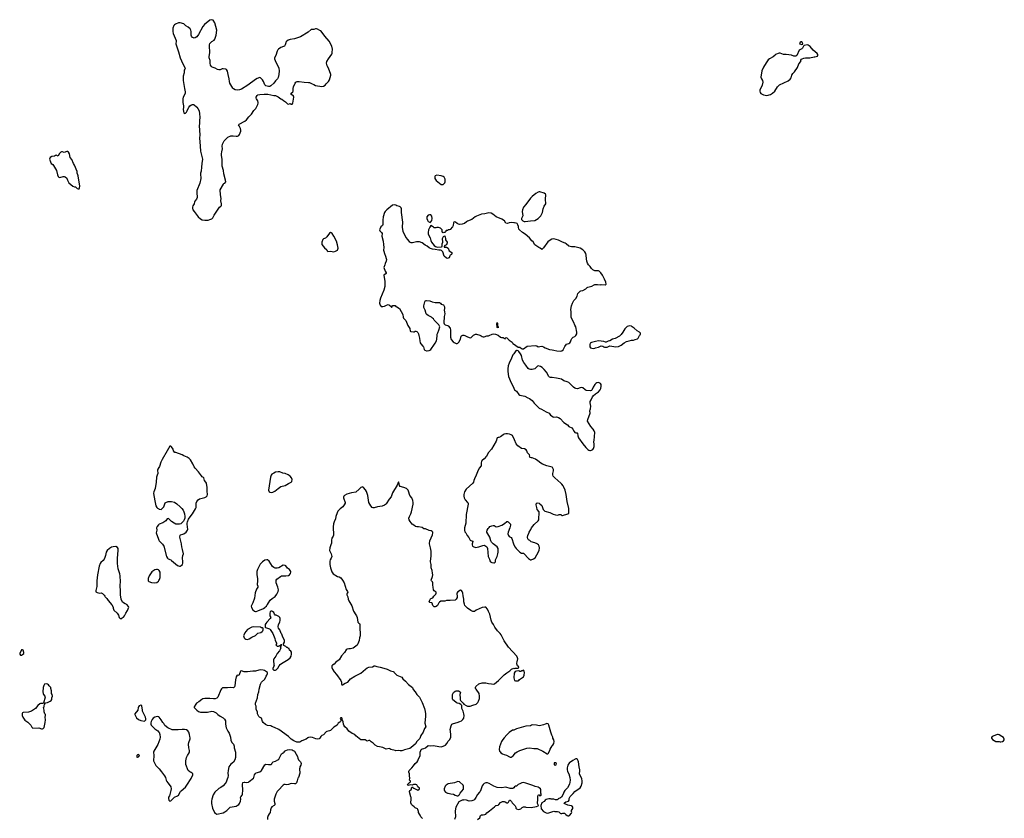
# Model space of a CAD drawing. Header units: inches. Extents: x 2221556 to 2384305, y 723442 to 892241.
# Tile 38 of 53: x 2316811 to 2339369, y 833714 to 852004. Entities that reach past the tile are written whole.
import ezdxf

# ---------------------------------------------------------------- set-up
doc = ezdxf.new("R2010")
doc.units = ezdxf.units.IN
doc.header["$MEASUREMENT"] = 0
for name, color, linetype in [('C3813', 7, 'Continuous'), ('C3814', 7, 'Continuous'), ('C3823', 7, 'Continuous'), ('C3824', 7, 'Continuous'), ('C3825', 7, 'Continuous'), ('C3833', 7, 'Continuous'), ('C3834', 7, 'Continuous'), ('C3835', 7, 'Continuous')]:
    doc.layers.add(name, color=color, linetype=linetype)

msp = doc.modelspace()

# ---------------------------------------------------------------- linework, layer by layer
at = {"layer": 'C3813', "color": 6, "elevation": 200}
for points in [[(2319016, 839936), (2318954, 839934), (2318918, 839922), (2318867, 839893), (2318816, 839850), (2318791, 839809), (2318778, 839730), (2318765, 839690), (2318745, 839650), (2318722, 839618), (2318671, 839570), (2318658, 839550), (2318634, 839486), (2318593, 839290), (2318575, 839150), (2318578, 839022), (2318574, 838990), (2318554, 838930), (2318554, 838910), (2318558, 838898), (2318585, 838885), (2318650, 838871), (2318675, 838875), (2318705, 838865), (2318746, 838826), (2318765, 838805), (2318772, 838790), (2318811, 838750), (2318841, 838701), (2318920, 838600), (2318951, 838551), (2318953, 838527), (2318970, 838482), (2319045, 838410), (2319071, 838370), (2319090, 838314), (2319113, 838293), (2319150, 838294), (2319156, 838304), (2319190, 838322), (2319215, 838350), (2319239, 838410), (2319284, 838470), (2319308, 838550), (2319307, 838567), (2319269, 838609), (2319229, 838629), (2319170, 838668), (2319138, 838730), (2319119, 838830), (2319121, 838910), (2319115, 839050), (2319119, 839130), (2319113, 839270), (2319107, 839310), (2319068, 839430), (2319055, 839550), (2319053, 839670), (2319065, 839845), (2319065, 839890), (2319050, 839917)], [(2316874, 837574), (2316854, 837570), (2316842, 837558), (2316811, 837490), (2316816, 837470), (2316830, 837451), (2316850, 837447), (2316877, 837463), (2316904, 837490), (2316909, 837510), (2316890, 837566)], [(2317426, 836794), (2317379, 836790), (2317362, 836758), (2317348, 836710), (2317344, 836610), (2317351, 836571), (2317359, 836550), (2317387, 836510), (2317391, 836490), (2317354, 836350), (2317330, 836342), (2317290, 836342), (2317270, 836337), (2317230, 836301), (2317170, 836232), (2317078, 836170), (2317010, 836143), (2316890, 836136), (2316878, 836130), (2316870, 836118), (2316864, 836096), (2316867, 836070), (2316884, 836030), (2316930, 835963), (2316950, 835945), (2316996, 835916), (2317023, 835890), (2317065, 835845), (2317090, 835798), (2317110, 835778), (2317250, 835785), (2317310, 835766), (2317330, 835765), (2317350, 835771), (2317369, 835791), (2317396, 835910), (2317401, 835970), (2317395, 836030), (2317406, 836070), (2317406, 836090), (2317386, 836110), (2317369, 836149), (2317375, 836170), (2317375, 836190), (2317358, 836250), (2317368, 836270), (2317368, 836290), (2317378, 836322), (2317386, 836330), (2317386, 836350), (2317410, 836362), (2317446, 836370), (2317510, 836398), (2317530, 836411), (2317546, 836434), (2317549, 836471), (2317562, 836510), (2317558, 836550), (2317542, 836570), (2317539, 836590), (2317543, 836630), (2317524, 836684), (2317521, 836710), (2317510, 836729), (2317487, 836747), (2317470, 836773), (2317449, 836790)], [(2319590, 836309), (2319550, 836289), (2319533, 836267), (2319525, 836250), (2319515, 836190), (2319451, 836110), (2319451, 836090), (2319490, 836016), (2319536, 835976), (2319590, 835952), (2319670, 835938), (2319689, 835951), (2319702, 835970), (2319704, 835990), (2319697, 836030), (2319627, 836170), (2319621, 836190), (2319612, 836290)], [(2319530, 835172), (2319510, 835165), (2319497, 835150), (2319491, 835130), (2319498, 835118), (2319510, 835111), (2319530, 835119), (2319544, 835130), (2319553, 835150)]]:
    msp.add_lwpolyline(points, close=True, dxfattribs=at)
for points in [[(2320000, 839397), (2319990, 839405), (2319970, 839413), (2319947, 839413), (2319910, 839401), (2319842, 839358), (2319822, 839338), (2319776, 839270), (2319754, 839210), (2319751, 839170), (2319757, 839150), (2319770, 839135), (2319830, 839111), (2319910, 839108), (2319950, 839117), (2319992, 839148), (2320000, 839162)], [(2320000, 836035), (2319990, 836042), (2319957, 836043), (2319907, 836033), (2319871, 836009), (2319843, 835977), (2319821, 835930), (2319817, 835903), (2319816, 835870), (2319821, 835850), (2319836, 835830), (2319905, 835765), (2319976, 835716), (2320000, 835688)], [(2320000, 835462), (2319978, 835402), (2319881, 835250), (2319876, 835230), (2319881, 835150), (2319878, 835030), (2319930, 834925), (2319965, 834885), (2320000, 834853)]]:
    msp.add_lwpolyline(points, dxfattribs=at)
at = {"layer": 'C3814', "color": 6, "elevation": 200}
msp.add_lwpolyline([(2317890, 848989), (2317830, 848962), (2317790, 848978), (2317770, 848978), (2317750, 848969), (2317719, 848930), (2317690, 848882), (2317650, 848898), (2317630, 848895), (2317610, 848882), (2317550, 848869), (2317511, 848849), (2317491, 848810), (2317516, 848750), (2317534, 848714), (2317568, 848688), (2317585, 848665), (2317631, 848590), (2317651, 848550), (2317675, 848450), (2317694, 848414), (2317710, 848398), (2317730, 848391), (2317810, 848411), (2317831, 848411), (2317850, 848405), (2317890, 848372), (2317907, 848327), (2317938, 848270), (2318030, 848191), (2318070, 848178), (2318090, 848176), (2318130, 848141), (2318150, 848131), (2318170, 848132), (2318179, 848150), (2318186, 848194), (2318149, 848430), (2318145, 848450), (2318126, 848490), (2318124, 848530), (2318065, 848670), (2318043, 848710), (2318005, 848805), (2317967, 848850), (2317955, 848930), (2317930, 848969), (2317910, 848985)], close=True, dxfattribs=at)
for points in [[(2320000, 841748), (2319973, 841710), (2319967, 841690), (2319967, 841670), (2319978, 841630), (2319976, 841610), (2319957, 841570), (2319948, 841530), (2319935, 841410), (2319914, 841270), (2319883, 841190), (2319878, 841162), (2319882, 841110), (2319911, 840950), (2319930, 840870), (2319951, 840830), (2319970, 840814), (2320000, 840800)], [(2320000, 840441), (2319990, 840433), (2319961, 840399), (2319948, 840370), (2319950, 840310), (2319939, 840250), (2319988, 840110), (2320000, 840086)]]:
    msp.add_lwpolyline(points, dxfattribs=at)
at = {"layer": 'C3823', "color": 6, "elevation": 200}
for points in [[(2320073, 840000), (2320082, 839990), (2320111, 839950), (2320176, 839710), (2320197, 839670), (2320215, 839655), (2320270, 839631), (2320290, 839617), (2320430, 839507), (2320470, 839491), (2320490, 839491), (2320510, 839501), (2320539, 839530), (2320550, 839554), (2320552, 839590), (2320539, 839679), (2320548, 839732), (2320563, 839770), (2320543, 839870), (2320526, 839930), (2320518, 839990), (2320516, 840000)], [(2323948, 840000), (2323914, 839906), (2323910, 839850), (2323948, 839768), (2323961, 839710), (2323950, 839670), (2323925, 839630), (2323916, 839604), (2323918, 839530), (2323930, 839450), (2323961, 839361), (2323990, 839311), (2324090, 839251), (2324130, 839245), (2324170, 839221), (2324210, 839171), (2324243, 839110), (2324293, 838953), (2324323, 838910), (2324326, 838890), (2324311, 838870), (2324305, 838850), (2324308, 838830), (2324328, 838788), (2324339, 838730), (2324352, 838692), (2324420, 838580), (2324462, 838462), (2324511, 838371), (2324531, 838350), (2324544, 838310), (2324559, 838210), (2324570, 838191), (2324597, 838177), (2324603, 838163), (2324607, 838147), (2324602, 838110), (2324603, 838037), (2324615, 837970), (2324608, 837890), (2324595, 837850), (2324586, 837790), (2324557, 837710), (2324539, 837681), (2324482, 837630), (2324450, 837612), (2324390, 837596), (2324350, 837598), (2324310, 837589), (2324290, 837570), (2324250, 837509), (2324184, 837436), (2324130, 837346), (2324110, 837327), (2324051, 837290), (2324014, 837246), (2323975, 837225), (2323965, 837210), (2323961, 837190), (2323963, 837170), (2323977, 837130), (2324015, 837070), (2324071, 837010), (2324168, 836868), (2324181, 836830), (2324185, 836785), (2324191, 836771), (2324210, 836771), (2324270, 836810), (2324330, 836834), (2324390, 836910), (2324490, 836973), (2324623, 837037), (2324732, 837130), (2324770, 837158), (2324810, 837174), (2324893, 837187), (2324930, 837207), (2324950, 837210), (2324990, 837193), (2325070, 837178), (2325150, 837156), (2325230, 837128), (2325310, 837088), (2325370, 837078), (2325386, 837066), (2325391, 837050), (2325454, 836994), (2325563, 836943), (2325585, 836905), (2325650, 836855), (2325721, 836781), (2325807, 836710), (2325827, 836667), (2325870, 836610), (2325906, 836546), (2325967, 836490), (2325982, 836470), (2326010, 836411), (2326035, 836370), (2326083, 836230), (2326101, 836161), (2326107, 836110), (2326107, 836050), (2326091, 835891), (2326118, 835810), (2326087, 835770), (2326054, 835686), (2326005, 835610), (2325975, 835545), (2325911, 835470), (2325879, 835421), (2325817, 835363), (2325750, 835313), (2325630, 835286), (2325590, 835264), (2325563, 835257), (2325530, 835258), (2325490, 835269), (2325430, 835263), (2325410, 835266), (2325313, 835293), (2325290, 835309), (2325272, 835312), (2325210, 835300), (2325190, 835304), (2325163, 835323), (2325130, 835338), (2325055, 835355), (2325010, 835359), (2324958, 835390), (2324910, 835438), (2324866, 835466), (2324830, 835499), (2324810, 835497), (2324770, 835482), (2324726, 835510), (2324690, 835513), (2324650, 835509), (2324630, 835515), (2324510, 835605), (2324490, 835630), (2324430, 835655), (2324353, 835710), (2324310, 835764), (2324262, 835810), (2324234, 835850), (2324226, 835870), (2324224, 835924), (2324204, 835964), (2324202, 835990), (2324190, 836018), (2324170, 836018), (2324154, 836010), (2324165, 835970), (2324165, 835950), (2324158, 835930), (2324145, 835915), (2324107, 835893), (2324085, 835850), (2324010, 835804), (2323930, 835725), (2323910, 835714), (2323850, 835704), (2323830, 835694), (2323774, 835626), (2323730, 835609), (2323710, 835589), (2323691, 835550), (2323670, 835535), (2323630, 835529), (2323593, 835533), (2323522, 835562), (2323470, 835569), (2323430, 835564), (2323410, 835555), (2323372, 835528), (2323272, 835488), (2323230, 835461), (2323210, 835455), (2323161, 835461), (2323090, 835489), (2323030, 835530), (2322969, 835590), (2322749, 835750), (2322650, 835796), (2322590, 835816), (2322568, 835830), (2322490, 835842), (2322441, 835861), (2322390, 835910), (2322376, 835930), (2322349, 836009), (2322308, 836030), (2322290, 836048), (2322264, 836090), (2322259, 836110), (2322259, 836150), (2322226, 836210), (2322226, 836286), (2322216, 836316), (2322215, 836350), (2322259, 836470), (2322266, 836550), (2322290, 836610), (2322294, 836670), (2322325, 836790), (2322350, 836831), (2322430, 836898), (2322459, 836970), (2322474, 836990), (2322488, 837030), (2322486, 837050), (2322468, 837068), (2322418, 837098), (2322390, 837109), (2322328, 837112), (2322290, 837106), (2322210, 837081), (2322150, 837081), (2322030, 837066), (2321990, 837066), (2321952, 837072), (2321890, 837089), (2321870, 837084), (2321843, 836997), (2321830, 836985), (2321790, 836995), (2321770, 836955), (2321756, 836884), (2321742, 836750), (2321734, 836726), (2321725, 836715), (2321710, 836706), (2321630, 836709), (2321570, 836699), (2321510, 836705), (2321460, 836700), (2321437, 836683), (2321420, 836660), (2321353, 836490), (2321330, 836467), (2321287, 836447), (2321250, 836447), (2321170, 836461), (2321050, 836457), (2321010, 836450), (2320983, 836437), (2320918, 836382), (2320863, 836350), (2320844, 836330), (2320807, 836270), (2320811, 836250), (2320867, 836190), (2320910, 836162), (2320950, 836148), (2321050, 836144), (2321110, 836147), (2321210, 836167), (2321250, 836161), (2321311, 836131), (2321350, 836091), (2321406, 836050), (2321472, 836012), (2321503, 835983), (2321523, 835950), (2321529, 835870), (2321545, 835790), (2321580, 835710), (2321607, 835667), (2321640, 835570), (2321650, 835502), (2321671, 835451), (2321711, 835410), (2321721, 835370), (2321721, 835330), (2321752, 835230), (2321757, 835190), (2321755, 835110), (2321741, 835050), (2321710, 834999), (2321646, 834954), (2321603, 834890), (2321588, 834812), (2321583, 834750), (2321584, 834696), (2321577, 834650), (2321567, 834610), (2321540, 834540), (2321521, 834510), (2321470, 834456), (2321418, 834422), (2321370, 834399), (2321285, 834315), (2321247, 834250), (2321211, 834151), (2321204, 834110), (2321203, 834050), (2321225, 833950), (2321272, 833850), (2321301, 833821), (2321331, 833811), (2321470, 833842), (2321510, 833859), (2321558, 833890), (2321631, 833969), (2321770, 833996), (2321795, 834005), (2321830, 834028), (2321850, 834055), (2321871, 834110), (2321874, 834150), (2321870, 834190), (2321874, 834206), (2321910, 834246), (2321917, 834270), (2321921, 834361), (2321917, 834490), (2321926, 834534), (2321950, 834545), (2321970, 834545), (2322011, 834531), (2322050, 834543), (2322070, 834555), (2322164, 834636), (2322173, 834650), (2322189, 834710), (2322210, 834741), (2322230, 834756), (2322310, 834779), (2322350, 834810), (2322430, 834939), (2322451, 834951), (2322510, 834943), (2322550, 834943), (2322570, 834947), (2322590, 834965), (2322597, 834983), (2322616, 835004), (2322674, 835026), (2322728, 835052), (2322750, 835070), (2322757, 835083), (2322810, 835191), (2322830, 835206), (2322849, 835211), (2322870, 835232), (2322879, 835250), (2322909, 835270), (2322950, 835285), (2322990, 835291), (2323050, 835280), (2323076, 835270), (2323107, 835250), (2323142, 835182), (2323177, 835130), (2323181, 835090), (2323195, 835055), (2323241, 835010), (2323251, 834990), (2323258, 834970), (2323251, 834930), (2323232, 834890), (2323232, 834870), (2323222, 834850), (2323226, 834750), (2323198, 834650), (2323181, 834630), (2323167, 834573), (2323150, 834529), (2323130, 834507), (2323110, 834501), (2323030, 834510), (2322970, 834487), (2322930, 834484), (2322890, 834490), (2322870, 834487), (2322850, 834475), (2322739, 834361), (2322712, 834328), (2322676, 834264), (2322640, 834150), (2322640, 834110), (2322654, 834050), (2322654, 834026), (2322644, 834010), (2322590, 833976), (2322569, 833951), (2322555, 833910), (2322552, 833850), (2322524, 833816), (2322502, 833778), (2322489, 833731), (2322490, 833690)], [(2326038, 833710), (2326005, 833745), (2325988, 833790), (2325970, 833808), (2325950, 833846), (2325949, 833870), (2325936, 833916), (2325926, 833930), (2325875, 833955), (2325850, 833978), (2325810, 834004), (2325789, 834030), (2325769, 834070), (2325769, 834091), (2325782, 834130), (2325782, 834190), (2325769, 834209), (2325750, 834290), (2325743, 834330), (2325747, 834353), (2325778, 834370), (2325789, 834390), (2325790, 834414), (2325810, 834434), (2325819, 834419), (2325843, 834403), (2325930, 834362), (2325960, 834380), (2325968, 834390), (2325967, 834407), (2325930, 834435), (2325910, 834482), (2325890, 834489), (2325834, 834486), (2325805, 834475), (2325770, 834479), (2325712, 834468), (2325702, 834470), (2325696, 834490), (2325743, 834537), (2325761, 834550), (2325766, 834566), (2325766, 834570), (2325750, 834575), (2325741, 834590), (2325749, 834630), (2325742, 834690), (2325744, 834710), (2325741, 834730), (2325725, 834770), (2325725, 834790), (2325733, 834810), (2325792, 834868), (2325830, 834913), (2325870, 834970), (2325915, 835010), (2325930, 835030), (2325946, 835074), (2325982, 835130), (2325989, 835150), (2325989, 835230), (2325998, 835270), (2326008, 835290), (2326035, 835305), (2326070, 835311), (2326110, 835331), (2326170, 835378), (2326231, 835371), (2326290, 835379), (2326410, 835357), (2326470, 835355), (2326510, 835363), (2326565, 835390), (2326595, 835425), (2326630, 835483), (2326662, 835518), (2326685, 835570), (2326692, 835628), (2326678, 835710), (2326677, 835750), (2326697, 835830), (2326713, 835867), (2326730, 835880), (2326750, 835888), (2326830, 835907), (2326892, 835928), (2326930, 835947), (2326965, 835975), (2326986, 836010), (2326994, 836070), (2326990, 836110), (2326972, 836170), (2326938, 836230), (2326937, 836297), (2326917, 836317), (2326880, 836340), (2326830, 836353), (2326810, 836363), (2326768, 836408), (2326735, 836430), (2326724, 836450), (2326724, 836510), (2326729, 836550), (2326750, 836592), (2326790, 836625), (2326811, 836631), (2326867, 836633), (2326902, 836610), (2326911, 836590), (2326905, 836570), (2326891, 836550), (2326891, 836530), (2326903, 836490), (2326899, 836450), (2326904, 836424), (2326910, 836412), (2326970, 836351), (2326985, 836330), (2327037, 836297), (2327070, 836285), (2327130, 836279), (2327194, 836306), (2327270, 836331), (2327310, 836366), (2327324, 836396), (2327343, 836457), (2327345, 836510), (2327334, 836570), (2327267, 836670), (2327256, 836690), (2327253, 836710), (2327264, 836730), (2327330, 836791), (2327410, 836816), (2327490, 836814), (2327550, 836799), (2327617, 836797), (2327670, 836787), (2327690, 836791), (2327781, 836870), (2327910, 836997), (2327970, 837046), (2328038, 837090), (2328078, 837130), (2328130, 837151), (2328150, 837142), (2328172, 837152), (2328230, 837154), (2328242, 837158), (2328246, 837170), (2328238, 837190), (2328218, 837210), (2328202, 837250), (2328209, 837310), (2328219, 837330), (2328224, 837370), (2328219, 837390), (2328199, 837430), (2328010, 837630), (2327910, 837779), (2327838, 837918), (2327816, 837950), (2327757, 838010), (2327695, 838090), (2327666, 838150), (2327629, 838209), (2327611, 838250), (2327579, 838390), (2327550, 838449), (2327530, 838504), (2327490, 838546), (2327470, 838552), (2327410, 838540), (2327270, 838478), (2327230, 838453), (2327210, 838449), (2327190, 838454), (2327150, 838474), (2327070, 838525), (2327013, 838590), (2326999, 838619), (2326987, 838670), (2326984, 838730), (2326969, 838810), (2326964, 838870), (2326949, 838909), (2326935, 838930), (2326910, 838937), (2326850, 838898), (2326826, 838870), (2326823, 838850), (2326833, 838810), (2326831, 838770), (2326814, 838730), (2326790, 838712), (2326670, 838700), (2326590, 838705), (2326550, 838688), (2326472, 838688), (2326456, 838684), (2326432, 838668), (2326416, 838650), (2326384, 838590), (2326350, 838565), (2326330, 838558), (2326310, 838559), (2326294, 838570), (2326279, 838590), (2326259, 838639), (2326250, 838649), (2326210, 838655), (2326195, 838670), (2326204, 838710), (2326220, 838740), (2326230, 838751), (2326276, 838764), (2326297, 838803), (2326342, 838850), (2326355, 838870), (2326355, 838890), (2326307, 838927), (2326293, 838950), (2326287, 839010), (2326276, 839050), (2326275, 839110), (2326267, 839130), (2326247, 839150), (2326241, 839170), (2326271, 839250), (2326279, 839290), (2326267, 839327), (2326258, 839390), (2326237, 839450), (2326238, 839530), (2326220, 839590), (2326220, 839610), (2326230, 839650), (2326238, 839730), (2326239, 839830), (2326226, 839910), (2326206, 839970), (2326203, 840000)], [(2327178, 840000), (2327174, 839990), (2327175, 839975), (2327187, 839950), (2327200, 839940), (2327250, 839919), (2327290, 839921), (2327332, 839928), (2327420, 839960), (2327450, 839966), (2327470, 839965), (2327510, 839931), (2327526, 839890), (2327543, 839710), (2327575, 839650), (2327583, 839610), (2327601, 839590), (2327630, 839571), (2327670, 839564), (2327690, 839565), (2327699, 839570), (2327709, 839590), (2327712, 839630), (2327750, 839710), (2327767, 839770), (2327774, 839810), (2327770, 839890), (2327749, 839930), (2327660, 840000), (2327659, 840000)], [(2328125, 840000), (2328128, 839990), (2328162, 839922), (2328184, 839890), (2328270, 839811), (2328308, 839788), (2328350, 839786), (2328360, 839780), (2328470, 839667), (2328510, 839636), (2328530, 839635), (2328585, 839655), (2328617, 839683), (2328660, 839750), (2328710, 839850), (2328721, 839910), (2328715, 839950), (2328699, 839979), (2328675, 839995), (2328665, 840000)], [(2320000, 839162), (2320015, 839185), (2320027, 839230), (2320029, 839350), (2320010, 839390), (2320000, 839397)], [(2320000, 834853), (2320010, 834844), (2320058, 834778), (2320130, 834690), (2320148, 834650), (2320164, 834590), (2320179, 834559), (2320203, 834523), (2320260, 834460), (2320274, 834434), (2320279, 834390), (2320276, 834350), (2320241, 834230), (2320224, 834196), (2320221, 834170), (2320227, 834127), (2320250, 834106), (2320270, 834111), (2320290, 834126), (2320339, 834181), (2320361, 834199), (2320429, 834230), (2320452, 834248), (2320495, 834325), (2320510, 834343), (2320609, 834430), (2320644, 834476), (2320737, 834623), (2320775, 834710), (2320775, 834730), (2320765, 834745), (2320743, 834763), (2320710, 834779), (2320674, 834810), (2320621, 834950), (2320616, 834976), (2320617, 835030), (2320635, 835110), (2320652, 835150), (2320692, 835210), (2320698, 835230), (2320698, 835270), (2320686, 835330), (2320678, 835410), (2320685, 835450), (2320716, 835536), (2320716, 835556), (2320706, 835586), (2320705, 835630), (2320685, 835690), (2320661, 835721), (2320630, 835742), (2320590, 835749), (2320531, 835749), (2320443, 835737), (2320330, 835737), (2320303, 835743), (2320207, 835787), (2320139, 835839), (2320110, 835889), (2320090, 835910), (2320052, 835972), (2320010, 836029), (2320000, 836035)], [(2320000, 835688), (2320004, 835684), (2320024, 835630), (2320031, 835570), (2320024, 835530), (2320000, 835462)], [(2327296, 833690), (2327351, 833729), (2327370, 833776), (2327390, 833796), (2327430, 833791), (2327470, 833801), (2327488, 833810), (2327510, 833841), (2327577, 833883), (2327650, 833947), (2327690, 833975), (2327716, 834004), (2327730, 834011), (2327770, 834016), (2327789, 834031), (2327830, 834076), (2327870, 834096), (2327910, 834099), (2327930, 834095), (2327970, 834071), (2327992, 834068), (2328010, 834082), (2328030, 834131), (2328050, 834131), (2328077, 834097), (2328090, 834071), (2328160, 834000), (2328181, 833970), (2328181, 833950), (2328190, 833932), (2328230, 833919), (2328270, 833921), (2328289, 833930), (2328320, 833960), (2328350, 833978), (2328390, 833978), (2328410, 833968), (2328530, 833965), (2328650, 833987), (2328690, 834003), (2328699, 834010), (2328675, 834050), (2328684, 834150), (2328683, 834217), (2328690, 834242), (2328706, 834250), (2328710, 834251), (2328730, 834232), (2328747, 834233), (2328756, 834244), (2328755, 834270), (2328749, 834290), (2328749, 834370), (2328742, 834390), (2328714, 834414), (2328690, 834424), (2328620, 834440), (2328567, 834467), (2328410, 834521), (2328352, 834532), (2328314, 834526), (2328270, 834502), (2328234, 834490), (2328204, 834456), (2328192, 834448), (2328170, 834448), (2328150, 834438), (2328131, 834409), (2328110, 834398), (2328050, 834395), (2327950, 834426), (2327850, 834413), (2327750, 834420), (2327670, 834450), (2327563, 834510), (2327530, 834523), (2327490, 834524), (2327451, 834510), (2327429, 834491), (2327410, 834457), (2327372, 834370), (2327362, 834330), (2327348, 834310), (2327300, 834260), (2327264, 834190), (2327234, 834146), (2327214, 834126), (2327170, 834113), (2327110, 834107), (2327050, 834130), (2326990, 834137), (2326970, 834129), (2326950, 834129), (2326872, 834088), (2326802, 833970), (2326788, 833888), (2326797, 833750), (2326776, 833690)]]:
    msp.add_lwpolyline(points, dxfattribs=at)
for points in [[(2322470, 839635), (2322430, 839623), (2322370, 839590), (2322322, 839538), (2322258, 839410), (2322246, 839370), (2322242, 839330), (2322242, 839290), (2322257, 839210), (2322261, 839150), (2322254, 839070), (2322267, 839030), (2322265, 839010), (2322236, 838964), (2322205, 838875), (2322190, 838758), (2322154, 838646), (2322111, 838570), (2322122, 838542), (2322156, 838490), (2322190, 838459), (2322210, 838451), (2322230, 838451), (2322270, 838463), (2322397, 838523), (2322430, 838542), (2322443, 838557), (2322466, 838570), (2322470, 838594), (2322488, 838612), (2322508, 838650), (2322549, 838710), (2322593, 838747), (2322644, 838776), (2322665, 838795), (2322704, 838850), (2322729, 838910), (2322739, 838950), (2322724, 839010), (2322689, 839110), (2322689, 839170), (2322702, 839190), (2322789, 839250), (2322810, 839271), (2322910, 839265), (2322970, 839275), (2322995, 839290), (2323017, 839323), (2323025, 839350), (2323024, 839370), (2322990, 839413), (2322946, 839446), (2322910, 839493), (2322890, 839503), (2322850, 839510), (2322751, 839449), (2322710, 839440), (2322664, 839444), (2322630, 839458), (2322604, 839484), (2322530, 839606), (2322490, 839633)], [(2322590, 838458), (2322570, 838458), (2322550, 838446), (2322542, 838410), (2322542, 838350), (2322562, 838310), (2322552, 838290), (2322471, 838210), (2322450, 838178), (2322438, 838150), (2322433, 838093), (2322444, 838084), (2322531, 838051), (2322550, 838038), (2322611, 837950), (2322656, 837830), (2322666, 837790), (2322692, 837730), (2322692, 837710), (2322682, 837690), (2322692, 837670), (2322710, 837658), (2322740, 837660), (2322774, 837674), (2322786, 837674), (2322790, 837694), (2322810, 837694), (2322814, 837690), (2322798, 837682), (2322792, 837648), (2322782, 837630), (2322792, 837610), (2322762, 837550), (2322712, 837490), (2322682, 837430), (2322632, 837370), (2322625, 837350), (2322622, 837290), (2322632, 837272), (2322634, 837230), (2322642, 837210), (2322614, 837150), (2322614, 837130), (2322634, 837110), (2322670, 837105), (2322690, 837112), (2322728, 837150), (2322752, 837208), (2322780, 837240), (2322810, 837263), (2322850, 837281), (2322964, 837350), (2323004, 837390), (2323029, 837430), (2323039, 837470), (2323039, 837499), (2323036, 837516), (2323020, 837540), (2322990, 837566), (2322982, 837602), (2322970, 837606), (2322950, 837626), (2322930, 837628), (2322910, 837648), (2322866, 837670), (2322860, 837680), (2322858, 837710), (2322878, 837750), (2322878, 837790), (2322830, 837886), (2322815, 837930), (2322802, 837950), (2322769, 838030), (2322742, 838070), (2322736, 838096), (2322739, 838150), (2322769, 838210), (2322782, 838250), (2322782, 838290), (2322774, 838314), (2322750, 838338), (2322690, 838368), (2322666, 838370), (2322646, 838390), (2322630, 838426), (2322606, 838450)], [(2322170, 838100), (2322126, 838090), (2322030, 838038), (2321990, 837995), (2321970, 837959), (2321946, 837910), (2321942, 837890), (2321944, 837870), (2321953, 837850), (2321970, 837831), (2321990, 837820), (2322030, 837812), (2322070, 837828), (2322130, 837865), (2322210, 837904), (2322270, 837951), (2322332, 837968), (2322368, 837990), (2322382, 838010), (2322388, 838030), (2322386, 838070), (2322370, 838078), (2322350, 838078), (2322330, 838089)], [(2328350, 837106), (2328334, 837090), (2328310, 837088), (2328290, 837078), (2328270, 837078), (2328250, 837088), (2328193, 837087), (2328165, 837075), (2328141, 837039), (2328131, 836930), (2328150, 836874), (2328170, 836862), (2328230, 836862), (2328246, 836870), (2328265, 836895), (2328330, 836938), (2328350, 836958), (2328369, 836990), (2328377, 837057), (2328370, 837086)], [(2328890, 835885), (2328870, 835881), (2328850, 835870), (2328810, 835857), (2328750, 835838), (2328712, 835832), (2328650, 835844), (2328550, 835853), (2328534, 835850), (2328510, 835835), (2328404, 835824), (2328196, 835764), (2328130, 835735), (2328105, 835730), (2328023, 835677), (2327970, 835629), (2327910, 835559), (2327878, 835522), (2327847, 835473), (2327804, 835350), (2327796, 835290), (2327807, 835250), (2327816, 835236), (2327836, 835216), (2327870, 835194), (2327910, 835176), (2327964, 835164), (2328030, 835121), (2328050, 835114), (2328070, 835117), (2328090, 835127), (2328115, 835145), (2328172, 835210), (2328210, 835239), (2328270, 835269), (2328430, 835322), (2328490, 835328), (2328590, 835316), (2328670, 835315), (2328795, 835255), (2328893, 835193), (2328910, 835192), (2328920, 835200), (2328949, 835251), (2328966, 835294), (2329009, 835371), (2329028, 835390), (2329048, 835430), (2329055, 835470), (2329048, 835510), (2329029, 835549), (2329029, 835570), (2329002, 835622), (2328979, 835690), (2328935, 835850), (2328915, 835875)], [(2329570, 835078), (2329550, 835078), (2329535, 835065), (2329481, 835039), (2329430, 835002), (2329407, 834993), (2329371, 834929), (2329351, 834870), (2329351, 834831), (2329358, 834790), (2329391, 834730), (2329413, 834650), (2329421, 834590), (2329407, 834493), (2329358, 834410), (2329298, 834350), (2329278, 834310), (2329265, 834270), (2329224, 834196), (2329200, 834180), (2329150, 834158), (2329137, 834143), (2329124, 834136), (2329090, 834135), (2329050, 834149), (2328990, 834155), (2328970, 834162), (2328930, 834162), (2328870, 834142), (2328851, 834129), (2328830, 834102), (2328771, 834069), (2328753, 834010), (2328759, 833930), (2328811, 833870), (2328870, 833836), (2328910, 833831), (2329050, 833876), (2329070, 833871), (2329130, 833871), (2329159, 833859), (2329190, 833831), (2329210, 833822), (2329230, 833822), (2329252, 833832), (2329290, 833831), (2329320, 833800), (2329350, 833778), (2329370, 833771), (2329390, 833771), (2329410, 833778), (2329454, 833830), (2329462, 833850), (2329455, 833870), (2329455, 833890), (2329482, 833938), (2329484, 833970), (2329469, 833990), (2329450, 833998), (2329406, 834010), (2329370, 834013), (2329302, 834042), (2329288, 834050), (2329289, 834070), (2329326, 834094), (2329350, 834097), (2329382, 834110), (2329402, 834130), (2329402, 834170), (2329425, 834215), (2329494, 834286), (2329529, 834331), (2329649, 834411), (2329673, 834450), (2329694, 834526), (2329697, 834570), (2329690, 834618), (2329633, 834730), (2329633, 834750), (2329646, 834790), (2329646, 834826), (2329625, 834890), (2329614, 835010), (2329609, 835030), (2329590, 835058)], [(2329090, 834986), (2329058, 834982), (2329054, 834970), (2329058, 834938), (2329090, 834934), (2329102, 834938), (2329106, 834970)], [(2326850, 834558), (2326770, 834526), (2326730, 834516), (2326670, 834512), (2326630, 834504), (2326578, 834470), (2326561, 834450), (2326538, 834390), (2326538, 834370), (2326546, 834346), (2326570, 834312), (2326610, 834292), (2326630, 834291), (2326692, 834272), (2326750, 834265), (2326790, 834245), (2326830, 834231), (2326850, 834232), (2326870, 834242), (2326890, 834262), (2326902, 834290), (2326975, 834385), (2326981, 834410), (2326979, 834450), (2326969, 834470), (2326886, 834546)]]:
    msp.add_lwpolyline(points, close=True, dxfattribs=at)
at = {"layer": 'C3824', "color": 6, "elevation": 200}
for points in [[(2320562, 850000), (2320560, 849950), (2320570, 849874), (2320590, 849852), (2320610, 849862), (2320630, 849885), (2320650, 849918), (2320685, 850000)], [(2320873, 850000), (2320896, 849970), (2320920, 849920), (2320933, 849850), (2320936, 849770), (2320928, 849690), (2320930, 849630), (2320922, 849570), (2320935, 849365), (2320930, 849290), (2320939, 849210), (2320942, 849110), (2320955, 848990), (2320986, 848870), (2320996, 848810), (2320987, 848710), (2320973, 848630), (2320972, 848532), (2320957, 848490), (2320955, 848470), (2320961, 848370), (2320938, 848262), (2320873, 848090), (2320871, 848011), (2320879, 847970), (2320874, 847930), (2320861, 847890), (2320826, 847850), (2320816, 847830), (2320806, 847790), (2320778, 847742), (2320768, 847710), (2320768, 847690), (2320781, 847650), (2320805, 847610), (2320900, 847490), (2320950, 847442), (2320990, 847422), (2321049, 847411), (2321130, 847414), (2321170, 847425), (2321210, 847443), (2321235, 847465), (2321270, 847531), (2321370, 847687), (2321389, 847710), (2321419, 847730), (2321434, 847750), (2321436, 847790), (2321422, 847858), (2321427, 847910), (2321409, 847990), (2321407, 848110), (2321480, 848240), (2321490, 848252), (2321510, 848262), (2321534, 848290), (2321529, 848330), (2321490, 848470), (2321480, 848550), (2321450, 848650), (2321446, 848690), (2321448, 848810), (2321434, 848890), (2321431, 848930), (2321439, 848981), (2321460, 849050), (2321450, 849110), (2321455, 849150), (2321498, 849230), (2321534, 849270), (2321583, 849310), (2321650, 849342), (2321704, 849344), (2321770, 849336), (2321802, 849338), (2321828, 849352), (2321846, 849374), (2321864, 849410), (2321875, 849450), (2321877, 849477), (2321872, 849512), (2321836, 849570), (2321827, 849593), (2321839, 849610), (2321970, 849683), (2322010, 849713), (2322058, 849782), (2322118, 849842), (2322177, 849923), (2322218, 849970), (2322235, 850000)], [(2330000, 846256), (2329990, 846256), (2329970, 846262), (2329939, 846279), (2329910, 846307), (2329880, 846350), (2329845, 846390), (2329821, 846430), (2329807, 846470), (2329796, 846530), (2329791, 846610), (2329782, 846650), (2329756, 846690), (2329710, 846736), (2329650, 846772), (2329591, 846789), (2329530, 846799), (2329450, 846800), (2329390, 846818), (2329333, 846873), (2329307, 846887), (2329250, 846906), (2329156, 846956), (2329050, 846986), (2329002, 846978), (2328963, 846957), (2328910, 846918), (2328810, 846776), (2328770, 846738), (2328762, 846750), (2328735, 846770), (2328704, 846784), (2328610, 846849), (2328576, 846916), (2328543, 846943), (2328489, 847010), (2328390, 847089), (2328330, 847130), (2328261, 847190), (2328245, 847210), (2328236, 847250), (2328237, 847270), (2328226, 847306), (2328210, 847335), (2328186, 847346), (2328150, 847353), (2328130, 847349), (2328070, 847357), (2328028, 847352), (2327990, 847339), (2327950, 847344), (2327915, 847395), (2327857, 847437), (2327729, 847490), (2327649, 847550), (2327610, 847572), (2327561, 847581), (2327470, 847561), (2327389, 847551), (2327273, 847507), (2327248, 847492), (2327170, 847430), (2327070, 847389), (2327044, 847376), (2327000, 847340), (2326950, 847321), (2326890, 847315), (2326863, 847323), (2326835, 847335), (2326798, 847370), (2326770, 847377), (2326761, 847370), (2326751, 847350), (2326745, 847290), (2326730, 847258), (2326670, 847198), (2326650, 847189), (2326630, 847188), (2326610, 847178), (2326584, 847176), (2326574, 847170), (2326574, 847150), (2326550, 847128), (2326530, 847129), (2326510, 847122), (2326498, 847130), (2326489, 847150), (2326488, 847190), (2326450, 847228), (2326430, 847238), (2326407, 847247), (2326390, 847248), (2326370, 847248), (2326344, 847236), (2326310, 847238), (2326290, 847249), (2326270, 847269), (2326230, 847288), (2326205, 847255), (2326176, 847190), (2326170, 847130), (2326172, 847090), (2326212, 847010), (2326230, 846950), (2326248, 846910), (2326310, 846831), (2326335, 846810), (2326359, 846799), (2326390, 846795), (2326475, 846805), (2326488, 846812), (2326489, 846871), (2326502, 846910), (2326499, 846990), (2326510, 847022), (2326522, 847038), (2326551, 847051), (2326565, 846990), (2326565, 846965), (2326605, 846910), (2326605, 846890), (2326591, 846849), (2326554, 846830), (2326534, 846810), (2326538, 846798), (2326590, 846792), (2326631, 846771), (2326654, 846714), (2326711, 846669), (2326711, 846649), (2326702, 846630), (2326671, 846609), (2326662, 846598), (2326658, 846570), (2326647, 846553), (2326630, 846539), (2326610, 846537), (2326586, 846546), (2326538, 846590), (2326502, 846690), (2326476, 846716), (2326450, 846729), (2326410, 846725), (2326330, 846744), (2326270, 846750), (2326225, 846765), (2326190, 846782), (2326150, 846821), (2326101, 846841), (2326030, 846892), (2325970, 846918), (2325905, 846915), (2325810, 846893), (2325776, 846896), (2325749, 846910), (2325710, 846965), (2325660, 847020), (2325594, 847154), (2325580, 847250), (2325587, 847370), (2325557, 847590), (2325558, 847670), (2325550, 847693), (2325530, 847719), (2325510, 847729), (2325450, 847743), (2325430, 847754), (2325390, 847765), (2325350, 847759), (2325222, 847650), (2325185, 847610), (2325172, 847588), (2325140, 847490), (2325134, 847410), (2325134, 847310), (2325122, 847290), (2325083, 847257), (2325055, 847190), (2325059, 847170), (2325102, 847130), (2325113, 847110), (2325106, 847046), (2325136, 846930), (2325147, 846853), (2325150, 846790), (2325148, 846728), (2325176, 846630), (2325186, 846610), (2325211, 846511), (2325204, 846470), (2325181, 846419), (2325177, 846390), (2325157, 846330), (2325187, 846247), (2325207, 846210), (2325207, 846193), (2325151, 846150), (2325173, 846010), (2325180, 845910), (2325178, 845890), (2325153, 845810), (2325076, 845630), (2325059, 845570), (2325051, 845510), (2325066, 845466), (2325093, 845433), (2325130, 845432), (2325170, 845442), (2325214, 845466), (2325250, 845478), (2325285, 845465), (2325318, 845438), (2325330, 845422), (2325338, 845422), (2325346, 845430), (2325346, 845450), (2325361, 845459), (2325390, 845461), (2325410, 845456), (2325430, 845438), (2325452, 845430), (2325511, 845390), (2325591, 845250), (2325594, 845190), (2325604, 845170), (2325655, 845115), (2325703, 845003), (2325748, 844930), (2325758, 844870), (2325770, 844863), (2325830, 844855), (2325850, 844859), (2325870, 844871), (2325890, 844874), (2325910, 844864), (2325930, 844841), (2325944, 844810), (2325952, 844770), (2325973, 844713), (2325975, 844650), (2325984, 844604), (2325999, 844579), (2326050, 844526), (2326059, 844510), (2326074, 844454), (2326090, 844436), (2326130, 844421), (2326150, 844419), (2326190, 844425), (2326210, 844434), (2326231, 844449), (2326249, 844470), (2326296, 844550), (2326330, 844594), (2326357, 844650), (2326366, 844690), (2326372, 844770), (2326378, 844802), (2326387, 844830), (2326417, 844890), (2326433, 844970), (2326412, 845012), (2326310, 845124), (2326294, 845150), (2326272, 845172), (2326249, 845189), (2326170, 845226), (2326139, 845250), (2326122, 845270), (2326099, 845350), (2326073, 845410), (2326073, 845450), (2326090, 845542), (2326109, 845570), (2326130, 845574), (2326210, 845563), (2326263, 845543), (2326330, 845526), (2326430, 845525), (2326450, 845512), (2326470, 845491), (2326518, 845470), (2326545, 845430), (2326545, 845390), (2326538, 845350), (2326541, 845310), (2326551, 845270), (2326535, 845210), (2326525, 845065), (2326537, 845037), (2326559, 845019), (2326610, 845003), (2326630, 844991), (2326670, 844936), (2326682, 844890), (2326678, 844790), (2326683, 844730), (2326698, 844678), (2326741, 844630), (2326768, 844608), (2326810, 844591), (2326830, 844591), (2326850, 844599), (2326870, 844619), (2326907, 844690), (2326927, 844753), (2326936, 844764), (2326964, 844776), (2326990, 844777), (2327010, 844771), (2327070, 844739), (2327130, 844719), (2327154, 844726), (2327210, 844782), (2327250, 844800), (2327279, 844799), (2327350, 844779), (2327384, 844764), (2327410, 844747), (2327430, 844741), (2327450, 844741), (2327510, 844766), (2327550, 844766), (2327570, 844771), (2327636, 844804), (2327670, 844813), (2327710, 844804), (2327770, 844778), (2327830, 844734), (2327850, 844728), (2327885, 844725), (2327898, 844718), (2327902, 844710), (2327930, 844694), (2327942, 844718), (2327950, 844722), (2327970, 844718), (2328026, 844666), (2328090, 844616), (2328110, 844591), (2328150, 844566), (2328179, 844539), (2328230, 844507), (2328270, 844506), (2328310, 844471), (2328324, 844464), (2328350, 844468), (2328436, 844524), (2328630, 844540), (2328656, 844536), (2328690, 844512), (2328730, 844523), (2328770, 844524), (2328810, 844510), (2328850, 844486), (2328950, 844454), (2329010, 844440), (2329050, 844439), (2329118, 844418), (2329190, 844409), (2329230, 844419), (2329260, 844440), (2329301, 844519), (2329342, 844570), (2329394, 844590), (2329416, 844604), (2329432, 844628), (2329446, 844670), (2329461, 844699), (2329490, 844730), (2329529, 844750), (2329550, 844768), (2329572, 844810), (2329572, 844850), (2329550, 844970), (2329527, 845010), (2329509, 845069), (2329457, 845150), (2329446, 845190), (2329443, 845230), (2329446, 845310), (2329439, 845370), (2329456, 845450), (2329476, 845510), (2329510, 845571), (2329550, 845618), (2329582, 845670), (2329595, 845730), (2329650, 845786), (2329670, 845796), (2329710, 845802), (2329783, 845837), (2329815, 845870), (2329830, 845879), (2329918, 845902), (2329970, 845931), (2329990, 845938), (2330000, 845938)], [(2330000, 844636), (2329910, 844614), (2329883, 844597), (2329871, 844569), (2329871, 844510), (2329886, 844490), (2329918, 844478), (2329950, 844477), (2329990, 844484), (2330000, 844487)], [(2330000, 843666), (2329987, 843653), (2329947, 843590), (2329919, 843521), (2329911, 843509), (2329890, 843501), (2329790, 843512), (2329764, 843524), (2329710, 843573), (2329690, 843579), (2329650, 843572), (2329590, 843550), (2329550, 843556), (2329526, 843566), (2329496, 843590), (2329426, 843666), (2329393, 843693), (2329355, 843710), (2329276, 843736), (2329222, 843770), (2329150, 843783), (2329110, 843797), (2329010, 843809), (2328970, 843809), (2328950, 843817), (2328937, 843830), (2328883, 843930), (2328829, 843990), (2328778, 844038), (2328740, 844060), (2328690, 844074), (2328672, 844070), (2328610, 844009), (2328550, 843989), (2328510, 843989), (2328480, 844000), (2328458, 844018), (2328409, 844090), (2328359, 844150), (2328329, 844209), (2328304, 844310), (2328285, 844350), (2328250, 844404), (2328230, 844421), (2328210, 844429), (2328190, 844429), (2328178, 844422), (2328131, 844350), (2328111, 844330), (2328079, 844250), (2328023, 844137), (2328004, 844076), (2327993, 844010), (2327993, 843950), (2328013, 843830), (2328068, 843690), (2328110, 843616), (2328130, 843563), (2328149, 843529), (2328190, 843494), (2328250, 843417), (2328270, 843407), (2328382, 843382), (2328450, 843345), (2328490, 843331), (2328550, 843286), (2328600, 843220), (2328710, 843107), (2328764, 843084), (2328870, 843023), (2328938, 842990), (2328973, 842950), (2329030, 842906), (2329050, 842902), (2329110, 842911), (2329158, 842890), (2329190, 842867), (2329281, 842781), (2329362, 842722), (2329390, 842691), (2329460, 842660), (2329485, 842630), (2329511, 842570), (2329527, 842547), (2329550, 842541), (2329570, 842545), (2329582, 842542), (2329590, 842534), (2329597, 842470), (2329615, 842430), (2329711, 842290), (2329779, 842210), (2329830, 842161), (2329850, 842147), (2329870, 842137), (2329890, 842137), (2329910, 842144), (2329939, 842161), (2329958, 842182), (2329972, 842228), (2329975, 842270), (2329966, 842350), (2329972, 842370), (2329989, 842550), (2329976, 842590), (2329950, 842629), (2329897, 842690), (2329819, 842810), (2329829, 842849), (2329881, 842990), (2329884, 843010), (2329876, 843030), (2329876, 843050), (2329878, 843070), (2329890, 843090), (2329894, 843150), (2329892, 843188), (2329881, 843230), (2329883, 843257), (2329905, 843295), (2329934, 843366), (2329950, 843391), (2330000, 843434)], [(2328665, 840000), (2328610, 840024), (2328526, 840046), (2328496, 840076), (2328469, 840090), (2328460, 840100), (2328450, 840118), (2328444, 840150), (2328449, 840190), (2328475, 840245), (2328481, 840270), (2328518, 840330), (2328536, 840370), (2328596, 840444), (2328692, 840528), (2328703, 840550), (2328705, 840610), (2328716, 840670), (2328716, 840710), (2328710, 840733), (2328670, 840790), (2328655, 840830), (2328647, 840893), (2328647, 840913), (2328653, 840927), (2328670, 840942), (2328709, 840931), (2328730, 840916), (2328770, 840877), (2328803, 840790), (2328842, 840750), (2328956, 840716), (2329030, 840682), (2329090, 840664), (2329130, 840659), (2329155, 840665), (2329170, 840674), (2329210, 840674), (2329232, 840652), (2329250, 840651), (2329370, 840690), (2329390, 840706), (2329395, 840730), (2329393, 840810), (2329351, 840970), (2329333, 841130), (2329308, 841230), (2329280, 841300), (2329262, 841330), (2329231, 841370), (2329210, 841393), (2329069, 841510), (2329032, 841552), (2329022, 841582), (2329022, 841610), (2329041, 841670), (2329043, 841703), (2329018, 841750), (2329010, 841758), (2328890, 841783), (2328790, 841823), (2328749, 841850), (2328684, 841904), (2328630, 841939), (2328550, 841969), (2328526, 841966), (2328497, 841977), (2328489, 841990), (2328495, 842010), (2328490, 842042), (2328447, 842087), (2328431, 842131), (2328416, 842150), (2328373, 842173), (2328306, 842186), (2328226, 842246), (2328185, 842290), (2328150, 842379), (2328098, 842478), (2328070, 842497), (2328030, 842512), (2327990, 842520), (2327950, 842518), (2327911, 842509), (2327890, 842499), (2327830, 842453), (2327790, 842439), (2327770, 842439), (2327750, 842428), (2327725, 842355), (2327619, 842170), (2327551, 842090), (2327508, 842010), (2327453, 841947), (2327408, 841912), (2327392, 841890), (2327381, 841850), (2327387, 841810), (2327381, 841790), (2327338, 841730), (2327297, 841650), (2327267, 841570), (2327228, 841490), (2327212, 841448), (2327204, 841410), (2327194, 841390), (2327036, 841250), (2327004, 841190), (2326987, 841130), (2326987, 841090), (2326996, 841050), (2327019, 841010), (2327074, 840950), (2327085, 840930), (2327088, 840910), (2327041, 840670), (2327030, 840470), (2326999, 840370), (2326999, 840310), (2327010, 840278), (2327031, 840250), (2327063, 840190), (2327103, 840143), (2327128, 840088), (2327150, 840073), (2327190, 840065), (2327194, 840050), (2327178, 840000)], [(2320516, 840000), (2320483, 840150), (2320485, 840195), (2320495, 840210), (2320550, 840218), (2320569, 840230), (2320625, 840270), (2320655, 840310), (2320661, 840330), (2320646, 840450), (2320646, 840470), (2320655, 840505), (2320678, 840562), (2320693, 840587), (2320771, 840689), (2320840, 840800), (2320851, 840831), (2320856, 840930), (2320870, 840973), (2320902, 841010), (2320930, 841027), (2321055, 841065), (2321082, 841078), (2321103, 841097), (2321114, 841130), (2321106, 841210), (2321106, 841290), (2321087, 841387), (2321075, 841415), (2321042, 841450), (2321028, 841510), (2321020, 841520), (2320990, 841538), (2320974, 841554), (2320909, 841649), (2320832, 841732), (2320810, 841764), (2320777, 841830), (2320722, 841922), (2320696, 841956), (2320647, 841987), (2320575, 842015), (2320530, 842039), (2320390, 842089), (2320368, 842090), (2320335, 842130), (2320324, 842170), (2320290, 842222), (2320270, 842238), (2320250, 842238), (2320192, 842128), (2320075, 841930), (2320046, 841870), (2320015, 841770), (2320000, 841748)], [(2326203, 840000), (2326202, 840010), (2326211, 840070), (2326269, 840210), (2326279, 840250), (2326275, 840270), (2326263, 840283), (2326236, 840296), (2326190, 840307), (2326110, 840343), (2326067, 840347), (2326030, 840376), (2325946, 840386), (2325910, 840386), (2325876, 840396), (2325839, 840430), (2325805, 840450), (2325757, 840510), (2325733, 840550), (2325729, 840590), (2325738, 840630), (2325770, 840690), (2325786, 840734), (2325828, 840910), (2325826, 840950), (2325815, 840990), (2325792, 841050), (2325748, 841110), (2325720, 841210), (2325710, 841230), (2325670, 841264), (2325610, 841292), (2325530, 841310), (2325513, 841333), (2325498, 841410), (2325490, 841418), (2325459, 841341), (2325353, 841170), (2325321, 841079), (2325278, 841022), (2325210, 840919), (2325190, 840899), (2325171, 840889), (2325116, 840864), (2325010, 840849), (2324930, 840822), (2324910, 840824), (2324890, 840835), (2324859, 840870), (2324813, 840950), (2324789, 841110), (2324757, 841197), (2324734, 841234), (2324690, 841289), (2324670, 841302), (2324650, 841299), (2324630, 841289), (2324590, 841250), (2324510, 841185), (2324409, 841169), (2324304, 841136), (2324255, 841110), (2324236, 841090), (2324231, 841070), (2324231, 841050), (2324265, 840950), (2324265, 840930), (2324248, 840890), (2324216, 840844), (2324150, 840798), (2324119, 840770), (2324102, 840750), (2324082, 840710), (2324055, 840630), (2324046, 840570), (2324013, 840507), (2323999, 840461), (2323992, 840390), (2323998, 840202), (2323990, 840176), (2323963, 840130), (2323955, 840085), (2323952, 840010), (2323948, 840000)], [(2320000, 840800), (2320010, 840795), (2320050, 840785), (2320097, 840830), (2320110, 840850), (2320144, 840936), (2320158, 840950), (2320210, 840971), (2320290, 840973), (2320356, 840956), (2320410, 840919), (2320487, 840850), (2320527, 840810), (2320554, 840774), (2320572, 840732), (2320583, 840690), (2320591, 840629), (2320591, 840589), (2320578, 840550), (2320561, 840519), (2320534, 840486), (2320500, 840460), (2320470, 840449), (2320411, 840449), (2320390, 840454), (2320352, 840472), (2320290, 840515), (2320230, 840575), (2320210, 840582), (2320190, 840575), (2320158, 840530), (2320090, 840481), (2320010, 840449), (2320000, 840441)], [(2327659, 840000), (2327622, 840042), (2327607, 840070), (2327579, 840150), (2327517, 840270), (2327516, 840290), (2327522, 840310), (2327545, 840355), (2327563, 840377), (2327585, 840395), (2327630, 840416), (2327662, 840422), (2327679, 840419), (2327730, 840393), (2327770, 840396), (2327855, 840425), (2327916, 840464), (2327970, 840508), (2327990, 840514), (2328005, 840505), (2328055, 840450), (2328056, 840430), (2328043, 840370), (2328000, 840270), (2327995, 840230), (2328000, 840210), (2328008, 840190), (2328027, 840170), (2328067, 840147), (2328086, 840126), (2328125, 840000)], [(2320000, 840086), (2320008, 840070), (2320073, 840000)]]:
    msp.add_lwpolyline(points, dxfattribs=at)
for points in [[(2326370, 848441), (2326331, 848429), (2326321, 848410), (2326321, 848370), (2326350, 848318), (2326470, 848232), (2326510, 848226), (2326552, 848268), (2326561, 848290), (2326562, 848330), (2326557, 848350), (2326533, 848394), (2326510, 848415), (2326470, 848430)], [(2328730, 848065), (2328710, 848062), (2328690, 848054), (2328638, 848022), (2328550, 847956), (2328510, 847916), (2328407, 847773), (2328354, 847710), (2328328, 847650), (2328325, 847610), (2328335, 847510), (2328311, 847450), (2328311, 847430), (2328338, 847398), (2328365, 847385), (2328390, 847382), (2328450, 847386), (2328510, 847398), (2328610, 847403), (2328692, 847450), (2328716, 847470), (2328747, 847510), (2328787, 847590), (2328807, 847670), (2328830, 847731), (2328864, 847790), (2328858, 847890), (2328862, 847990), (2328859, 848010), (2328830, 848032)], [(2326230, 847538), (2326196, 847536), (2326170, 847528), (2326138, 847490), (2326138, 847450), (2326151, 847411), (2326170, 847382), (2326204, 847364), (2326210, 847354), (2326230, 847372), (2326255, 847405), (2326264, 847450), (2326250, 847506)], [(2323930, 847134), (2323910, 847115), (2323850, 847030), (2323817, 847003), (2323770, 846983), (2323753, 846967), (2323733, 846910), (2323731, 846870), (2323734, 846854), (2323797, 846777), (2323841, 846741), (2323851, 846730), (2323858, 846710), (2323870, 846698), (2323930, 846699), (2324010, 846691), (2324050, 846701), (2324090, 846725), (2324103, 846750), (2324106, 846774), (2324094, 846850), (2324067, 846930), (2324010, 847050), (2323970, 847104), (2323950, 847124)], [(2327770, 844948), (2327750, 844955), (2327747, 844970), (2327744, 845030), (2327750, 845072), (2327757, 845050), (2327759, 844999), (2327772, 844970)], [(2322770, 841651), (2322730, 841651), (2322670, 841640), (2322630, 841622), (2322588, 841592), (2322570, 841569), (2322556, 841530), (2322539, 841430), (2322515, 841230), (2322529, 841189), (2322541, 841181), (2322570, 841178), (2322610, 841185), (2322657, 841210), (2322729, 841271), (2322790, 841310), (2322890, 841337), (2322970, 841382), (2323034, 841410), (2323049, 841430), (2323053, 841470), (2323037, 841510), (2323009, 841550), (2322963, 841583), (2322890, 841610), (2322841, 841621)]]:
    msp.add_lwpolyline(points, close=True, dxfattribs=at)
at = {"layer": 'C3825', "color": 6, "elevation": 200}
for points in [[(2322235, 850000), (2322270, 850064), (2322277, 850090), (2322278, 850110), (2322268, 850148), (2322237, 850190), (2322230, 850210), (2322232, 850230), (2322254, 850270), (2322270, 850281), (2322309, 850291), (2322410, 850302), (2322495, 850295), (2322630, 850270), (2322670, 850268), (2322730, 850237), (2322790, 850194), (2322820, 850180), (2322857, 850150), (2322903, 850123), (2322930, 850091), (2322950, 850079), (2322970, 850073), (2323010, 850081), (2323030, 850071), (2323050, 850071), (2323070, 850094), (2323089, 850230), (2323087, 850250), (2323035, 850290), (2323025, 850310), (2323065, 850350), (2323074, 850366), (2323078, 850430), (2323086, 850470), (2323122, 850550), (2323141, 850570), (2323170, 850585), (2323210, 850589), (2323330, 850574), (2323430, 850568), (2323450, 850564), (2323510, 850532), (2323550, 850518), (2323590, 850494), (2323730, 850471), (2323770, 850481), (2323810, 850507), (2323830, 850536), (2323884, 850590), (2323909, 850630), (2323939, 850730), (2323937, 850750), (2323884, 850890), (2323854, 850950), (2323841, 851010), (2323850, 851050), (2323883, 851110), (2323966, 851214), (2323972, 851230), (2323972, 851270), (2323981, 851310), (2323980, 851330), (2323960, 851400), (2323898, 851510), (2323804, 851624), (2323741, 851710), (2323710, 851746), (2323690, 851760), (2323630, 851790), (2323610, 851793), (2323590, 851793), (2323550, 851781), (2323490, 851776), (2323421, 851719), (2323246, 851614), (2323110, 851567), (2323008, 851552), (2322965, 851535), (2322930, 851510), (2322912, 851488), (2322905, 851475), (2322895, 851425), (2322879, 851401), (2322853, 851387), (2322790, 851368), (2322738, 851330), (2322723, 851310), (2322710, 851281), (2322677, 851184), (2322648, 851130), (2322650, 851110), (2322666, 851070), (2322748, 850890), (2322755, 850830), (2322747, 850750), (2322730, 850681), (2322716, 850650), (2322673, 850607), (2322630, 850552), (2322565, 850490), (2322543, 850477), (2322510, 850472), (2322478, 850478), (2322451, 850491), (2322431, 850511), (2322394, 850590), (2322370, 850627), (2322330, 850669), (2322310, 850677), (2322250, 850660), (2322210, 850638), (2322039, 850501), (2321890, 850411), (2321850, 850396), (2321790, 850391), (2321750, 850399), (2321710, 850419), (2321696, 850436), (2321629, 850550), (2321614, 850590), (2321608, 850650), (2321590, 850750), (2321570, 850824), (2321550, 850864), (2321530, 850873), (2321470, 850880), (2321450, 850876), (2321404, 850856), (2321370, 850855), (2321344, 850864), (2321290, 850896), (2321220, 850920), (2321198, 850938), (2321185, 850965), (2321177, 851010), (2321178, 851070), (2321152, 851130), (2321150, 851150), (2321169, 851251), (2321168, 851290), (2321156, 851370), (2321161, 851430), (2321170, 851457), (2321190, 851485), (2321210, 851503), (2321267, 851533), (2321284, 851556), (2321310, 851650), (2321325, 851765), (2321283, 851930), (2321241, 851990), (2321210, 852004), (2321170, 851992), (2321043, 851897), (2321008, 851850), (2320910, 851661), (2320869, 851611), (2320830, 851586), (2320810, 851583), (2320790, 851585), (2320770, 851596), (2320745, 851625), (2320740, 851650), (2320740, 851730), (2320730, 851764), (2320713, 851793), (2320671, 851831), (2320621, 851861), (2320570, 851907), (2320490, 851930), (2320450, 851930), (2320378, 851902), (2320354, 851886), (2320342, 851870), (2320323, 851810), (2320318, 851730), (2320327, 851690), (2320396, 851530), (2320399, 851510), (2320390, 851450), (2320394, 851430), (2320452, 851270), (2320488, 851130), (2320548, 850990), (2320595, 850910), (2320602, 850890), (2320596, 850870), (2320581, 850850), (2320579, 850790), (2320560, 850710), (2320557, 850670), (2320560, 850610), (2320583, 850430), (2320603, 850350), (2320599, 850310), (2320558, 850230), (2320550, 850190), (2320549, 850110), (2320562, 850030), (2320562, 850000)], [(2320685, 850000), (2320690, 850011), (2320710, 850031), (2320750, 850051), (2320770, 850058), (2320790, 850058), (2320810, 850051), (2320865, 850010), (2320873, 850000)]]:
    msp.add_lwpolyline(points, dxfattribs=at)
at = {"layer": 'C3833', "color": 6, "elevation": 200}
msp.add_lwpolyline([(2339230, 835635), (2339210, 835635), (2339170, 835622), (2339150, 835609), (2339094, 835590), (2339073, 835567), (2339072, 835550), (2339100, 835520), (2339177, 835477), (2339190, 835471), (2339250, 835471), (2339270, 835465), (2339290, 835465), (2339325, 835475), (2339348, 835490), (2339368, 835510), (2339369, 835530), (2339350, 835568), (2339309, 835589), (2339250, 835629)], close=True, dxfattribs=at)
at = {"layer": 'C3834', "color": 6, "elevation": 200}
for points in [[(2330000, 845938), (2330050, 845939), (2330110, 845931), (2330130, 845938), (2330228, 845932), (2330248, 845950), (2330241, 845990), (2330210, 846062), (2330167, 846150), (2330124, 846210), (2330090, 846241), (2330070, 846250), (2330050, 846255), (2330000, 846256)], [(2330000, 844487), (2330075, 844505), (2330130, 844536), (2330170, 844525), (2330191, 844511), (2330210, 844508), (2330272, 844508), (2330330, 844531), (2330470, 844511), (2330530, 844523), (2330590, 844551), (2330659, 844601), (2330710, 844631), (2330771, 844651), (2330830, 844661), (2330870, 844662), (2330910, 844682), (2330963, 844697), (2330978, 844710), (2331008, 844770), (2331028, 844790), (2331034, 844810), (2331030, 844826), (2331010, 844849), (2330960, 844880), (2330890, 844942), (2330846, 844970), (2330827, 844987), (2330790, 844989), (2330730, 844974), (2330703, 844957), (2330674, 844926), (2330630, 844849), (2330590, 844795), (2330550, 844755), (2330450, 844704), (2330395, 844685), (2330330, 844649), (2330290, 844639), (2330250, 844622), (2330230, 844621), (2330190, 844632), (2330070, 844652), (2330000, 844636)], [(2330000, 843434), (2330003, 843437), (2330070, 843479), (2330111, 843529), (2330124, 843556), (2330133, 843610), (2330131, 843650), (2330118, 843670), (2330090, 843691), (2330070, 843693), (2330030, 843685), (2330010, 843675), (2330000, 843666)]]:
    msp.add_lwpolyline(points, dxfattribs=at)
at = {"layer": 'C3835', "color": 6, "elevation": 200}
for points in [[(2334850, 851425), (2334787, 851413), (2334766, 851394), (2334742, 851350), (2334730, 851338), (2334670, 851306), (2334615, 851185), (2334592, 851168), (2334549, 851169), (2334490, 851189), (2334369, 851209), (2334309, 851209), (2334230, 851238), (2334210, 851238), (2334130, 851208), (2334118, 851190), (2334070, 851152), (2333992, 851108), (2333959, 851081), (2333910, 851019), (2333850, 850913), (2333814, 850830), (2333788, 850690), (2333804, 850650), (2333829, 850610), (2333837, 850570), (2333819, 850501), (2333765, 850390), (2333765, 850370), (2333776, 850336), (2333790, 850317), (2333850, 850284), (2333930, 850271), (2334010, 850287), (2334060, 850320), (2334112, 850368), (2334175, 850470), (2334218, 850510), (2334417, 850603), (2334461, 850639), (2334483, 850670), (2334501, 850730), (2334525, 850770), (2334564, 850810), (2334629, 850910), (2334664, 850990), (2334709, 851050), (2334710, 851074), (2334723, 851097), (2334735, 851105), (2334779, 851121), (2334813, 851127), (2334910, 851128), (2335010, 851151), (2335029, 851151), (2335088, 851172), (2335095, 851190), (2335095, 851210), (2335082, 851230), (2334990, 851309), (2334924, 851390), (2334877, 851417)], [(2334710, 851499), (2334691, 851489), (2334674, 851450), (2334730, 851434), (2334750, 851445), (2334753, 851450), (2334749, 851470), (2334738, 851490), (2334730, 851497)]]:
    msp.add_lwpolyline(points, close=True, dxfattribs=at)

doc.saveas('drawing.dxf')
